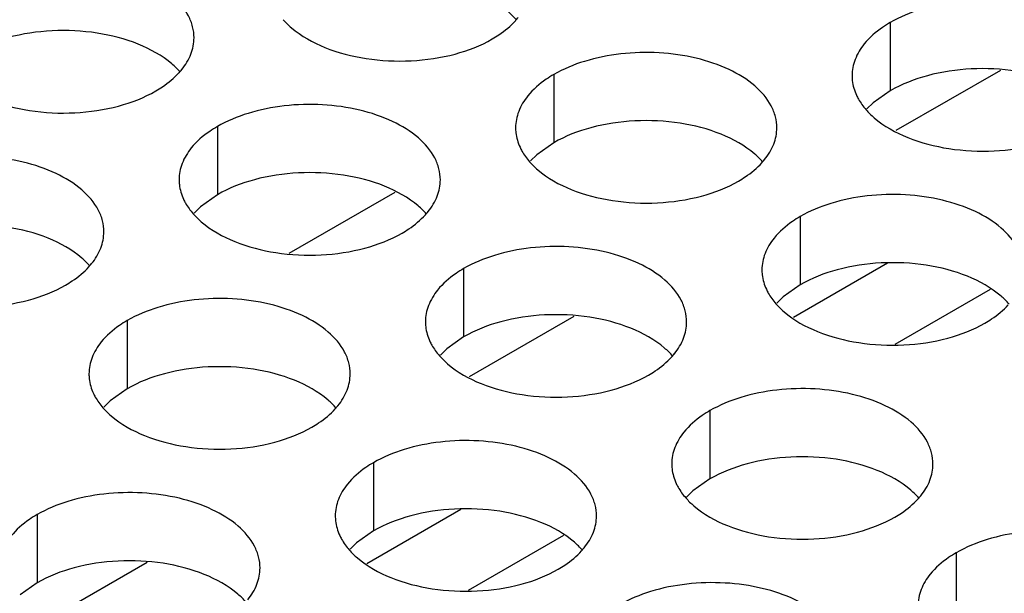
# Model space of a CAD drawing. Header units: inches. Extents: x 0 to 34, y 0 to 22.
# Tile 82 of 164: x 17.093 to 17.281, y 19.243 to 19.353. Entities that reach past the tile are written whole.
import ezdxf

# ---------------------------------------------------------------- set-up
doc = ezdxf.new("R2010")
doc.units = ezdxf.units.IN
doc.header["$LTSCALE"] = 1.87
doc.header["$MEASUREMENT"] = 0
doc.layers.get('0').update_dxf_attribs({"linetype": 'CONTINUOUS'})
doc.layers.add('02___PRT_ALL_AXES', color=7, linetype='CONTINUOUS')

msp = doc.modelspace()

# ---------------------------------------------------------------- linework, layer by layer
at = {"color": 7, "linetype": 'CONTINUOUS'}
for p, q in [((17.28067, 19.34361), (17.26067, 19.33206)), ((17.14457, 19.30858), (17.16482, 19.32026)), ((17.25908, 19.30665), (17.24106, 19.29624)), ((17.27871, 19.30165), (17.26044, 19.2911)), ((17.19902, 19.29646), (17.17902, 19.28492)), ((17.17743, 19.2595), (17.15941, 19.2491)), ((17.19706, 19.2545), (17.17879, 19.24396)), ((17.11737, 19.24932), (17.09737, 19.23777))]:
    msp.add_line(p, q, dxfattribs=at)
at = {"layer": '02___PRT_ALL_AXES', "color": 7, "linetype": 'CONTINUOUS'}
for p, q in [((17.2596, 19.35278), (17.2596, 19.33972)), ((17.19521, 19.34282), (17.19521, 19.32975)), ((17.2596, 19.33972), (17.25635, 19.3374)), ((17.25635, 19.3374), (17.25514, 19.33621)), ((17.13081, 19.33285), (17.13081, 19.31979)), ((17.19521, 19.32975), (17.19195, 19.32744)), ((17.19195, 19.32744), (17.19074, 19.32625)), ((17.13081, 19.31979), (17.12756, 19.31747)), ((17.12756, 19.31747), (17.12635, 19.31628)), ((17.24235, 19.3156), (17.24235, 19.30253)), ((17.17795, 19.30564), (17.17795, 19.29257)), ((17.24235, 19.30253), (17.23909, 19.30022)), ((17.23909, 19.30022), (17.23788, 19.29903)), ((17.11356, 19.29567), (17.11356, 19.28261)), ((17.17795, 19.29257), (17.1747, 19.29026)), ((17.1747, 19.29026), (17.17349, 19.28907)), ((17.11356, 19.28261), (17.1103, 19.28029)), ((17.1103, 19.28029), (17.10909, 19.2791)), ((17.22509, 19.27842), (17.22509, 19.26535)), ((17.1607, 19.26845), (17.1607, 19.25539)), ((17.22509, 19.26535), (17.22184, 19.26304)), ((17.22184, 19.26304), (17.22063, 19.26185)), ((17.0963, 19.25849), (17.0963, 19.24543)), ((17.1607, 19.25539), (17.15744, 19.25307)), ((17.15744, 19.25307), (17.15623, 19.25188)), ((17.27223, 19.2512), (17.27223, 19.23814)), ((17.0963, 19.24543), (17.09305, 19.24311))]:
    msp.add_line(p, q, dxfattribs=at)
at = {"layer": '02___PRT_ALL_AXES', "color": 3, "linetype": 'CONTINUOUS'}
for centre in [(17.1778, 19.36231), (17.11341, 19.35234), (17.22494, 19.33509), (17.16055, 19.32512), (17.09615, 19.31516), (17.20769, 19.29791), (17.1433, 19.28794), (17.25483, 19.27069), (17.19044, 19.26073)]:
    msp.add_arc(centre, 0.01363, 317.6963, 321.0163, dxfattribs=at)
for points, knots in [([(17.12635, 19.34986), (17.12635, 19.35057), (17.12616, 19.35203), (17.12501, 19.35494), (17.12209, 19.3583), (17.11707, 19.36135), (17.1108, 19.36345), (17.10377, 19.36443), (17.09655, 19.36424), (17.08972, 19.36287), (17.08552, 19.36114), (17.08367, 19.36007)], [0, 0, 0, 0, 0.042883, 0.087524, 0.186914, 0.304219, 0.43794, 0.582356, 0.729558, 0.871282, 1, 1, 1, 1]), ([(17.30228, 19.34256), (17.30228, 19.34327), (17.30209, 19.34473), (17.30094, 19.34764), (17.29802, 19.35101), (17.293, 19.35406), (17.28673, 19.35616), (17.2797, 19.35714), (17.27248, 19.35694), (17.26565, 19.35558), (17.26145, 19.35385), (17.2596, 19.35278)], [0, 0, 0, 0, 0.042883, 0.087524, 0.186914, 0.304219, 0.43794, 0.582356, 0.729558, 0.871282, 1, 1, 1, 1]), ([(17.14343, 19.35332), (17.14391, 19.35277), (17.14621, 19.35052), (17.1491, 19.34894), (17.15141, 19.348)], [0, 0, 0, 0, 0.226307, 1, 1, 1, 1]), ([(17.18342, 19.34962), (17.18386, 19.34987), (17.18547, 19.35087), (17.18695, 19.3521), (17.18789, 19.35313)], [0, 0, 0, 0, 0.265362, 1, 1, 1, 1]), ([(17.2596, 19.35278), (17.2591, 19.35249), (17.25728, 19.35134), (17.25562, 19.3499), (17.25462, 19.34867)], [0, 0, 0, 0, 0.268123, 1, 1, 1, 1]), ([(17.12401, 19.34377), (17.12473, 19.34466), (17.12591, 19.34658), (17.12635, 19.3488), (17.12635, 19.34986)], [0, 0, 0, 0, 0.520681, 1, 1, 1, 1]), ([(17.15141, 19.348), (17.15392, 19.34699), (17.15941, 19.34557), (17.16788, 19.34517), (17.17611, 19.34638), (17.18121, 19.34834), (17.18342, 19.34962)], [0, 0, 0, 0, 0.247189, 0.509885, 0.767301, 1, 1, 1, 1]), ([(17.25462, 19.34867), (17.2539, 19.34778), (17.25273, 19.34586), (17.25228, 19.34364), (17.25228, 19.34258)], [0, 0, 0, 0, 0.520681, 1, 1, 1, 1]), ([(17.23788, 19.3326), (17.23789, 19.33331), (17.2377, 19.33477), (17.23655, 19.33768), (17.23362, 19.34104), (17.2286, 19.34409), (17.22233, 19.34619), (17.21531, 19.34718), (17.20808, 19.34698), (17.20125, 19.34561), (17.19706, 19.34389), (17.19521, 19.34282)], [0, 0, 0, 0, 0.042883, 0.087524, 0.186914, 0.304219, 0.43794, 0.582356, 0.729558, 0.871282, 1, 1, 1, 1]), ([(17.11903, 19.33966), (17.11946, 19.33991), (17.12107, 19.34091), (17.12256, 19.34213), (17.12349, 19.34317)], [0, 0, 0, 0, 0.265362, 1, 1, 1, 1]), ([(17.19521, 19.34282), (17.19471, 19.34253), (17.19288, 19.34138), (17.19122, 19.33994), (17.19023, 19.33871)], [0, 0, 0, 0, 0.268123, 1, 1, 1, 1]), ([(17.25228, 19.34258), (17.25228, 19.34227), (17.25235, 19.34098), (17.25272, 19.33972), (17.25313, 19.33884)], [0, 0, 0, 0, 0.245663, 1, 1, 1, 1]), ([(17.08701, 19.33804), (17.08953, 19.33702), (17.09501, 19.33561), (17.10348, 19.3352), (17.11172, 19.33642), (17.11681, 19.33838), (17.11903, 19.33966)], [0, 0, 0, 0, 0.247189, 0.509885, 0.767301, 1, 1, 1, 1]), ([(17.19023, 19.33871), (17.18951, 19.33782), (17.18833, 19.3359), (17.18789, 19.33368), (17.18789, 19.33262)], [0, 0, 0, 0, 0.520681, 1, 1, 1, 1]), ([(17.25313, 19.33884), (17.25325, 19.33859), (17.25375, 19.33761), (17.25441, 19.3367), (17.25497, 19.33607)], [0, 0, 0, 0, 0.240409, 1, 1, 1, 1]), ([(17.17349, 19.32264), (17.17349, 19.32335), (17.1733, 19.32481), (17.17215, 19.32772), (17.16923, 19.33108), (17.16421, 19.33413), (17.15794, 19.33623), (17.15091, 19.33722), (17.14369, 19.33702), (17.13686, 19.33565), (17.13266, 19.33392), (17.13081, 19.33285)], [0, 0, 0, 0, 0.042883, 0.087524, 0.186914, 0.304219, 0.43794, 0.582356, 0.729558, 0.871282, 1, 1, 1, 1]), ([(17.25497, 19.33607), (17.25544, 19.33552), (17.25775, 19.33327), (17.26064, 19.33168), (17.26294, 19.33075)], [0, 0, 0, 0, 0.226307, 1, 1, 1, 1]), ([(17.13081, 19.33285), (17.13031, 19.33256), (17.12849, 19.33142), (17.12683, 19.32998), (17.12583, 19.32875)], [0, 0, 0, 0, 0.268123, 1, 1, 1, 1]), ([(17.18789, 19.33262), (17.18789, 19.3323), (17.18796, 19.33102), (17.18833, 19.32975), (17.18874, 19.32887)], [0, 0, 0, 0, 0.245663, 1, 1, 1, 1]), ([(17.23554, 19.32651), (17.23627, 19.3274), (17.23744, 19.32932), (17.23788, 19.33154), (17.23788, 19.3326)], [0, 0, 0, 0, 0.520681, 1, 1, 1, 1]), ([(17.26294, 19.33075), (17.26546, 19.32973), (17.27094, 19.32832), (17.27942, 19.32791), (17.28765, 19.32913), (17.29274, 19.33109), (17.29496, 19.33237)], [0, 0, 0, 0, 0.247189, 0.509885, 0.767301, 1, 1, 1, 1]), ([(17.12583, 19.32875), (17.12511, 19.32785), (17.12393, 19.32594), (17.12349, 19.32372), (17.12349, 19.32266)], [0, 0, 0, 0, 0.520681, 1, 1, 1, 1]), ([(17.18874, 19.32887), (17.18885, 19.32863), (17.18936, 19.32764), (17.19002, 19.32674), (17.19057, 19.3261)], [0, 0, 0, 0, 0.240409, 1, 1, 1, 1]), ([(17.10909, 19.31268), (17.1091, 19.31339), (17.10891, 19.31485), (17.10776, 19.31776), (17.10483, 19.32112), (17.09981, 19.32417), (17.09354, 19.32627), (17.08652, 19.32725), (17.07929, 19.32706), (17.07246, 19.32569), (17.06827, 19.32396), (17.06642, 19.32289)], [0, 0, 0, 0, 0.042883, 0.087524, 0.186914, 0.304219, 0.43794, 0.582356, 0.729558, 0.871282, 1, 1, 1, 1]), ([(17.19057, 19.3261), (17.19105, 19.32556), (17.19335, 19.3233), (17.19624, 19.32172), (17.19855, 19.32079)], [0, 0, 0, 0, 0.226307, 1, 1, 1, 1]), ([(17.23056, 19.3224), (17.231, 19.32265), (17.23261, 19.32366), (17.23409, 19.32488), (17.23503, 19.32591)], [0, 0, 0, 0, 0.265362, 1, 1, 1, 1]), ([(17.12349, 19.32266), (17.12349, 19.32234), (17.12356, 19.32106), (17.12393, 19.31979), (17.12434, 19.31891)], [0, 0, 0, 0, 0.245663, 1, 1, 1, 1]), ([(17.17115, 19.31655), (17.17187, 19.31744), (17.17305, 19.31936), (17.17349, 19.32158), (17.17349, 19.32264)], [0, 0, 0, 0, 0.520681, 1, 1, 1, 1]), ([(17.19855, 19.32079), (17.20106, 19.31977), (17.20655, 19.31836), (17.21502, 19.31795), (17.22325, 19.31917), (17.22835, 19.32112), (17.23056, 19.3224)], [0, 0, 0, 0, 0.247189, 0.509885, 0.767301, 1, 1, 1, 1]), ([(17.12434, 19.31891), (17.12445, 19.31867), (17.12496, 19.31768), (17.12562, 19.31678), (17.12618, 19.31614)], [0, 0, 0, 0, 0.240409, 1, 1, 1, 1]), ([(17.28503, 19.30538), (17.28503, 19.30609), (17.28484, 19.30755), (17.28369, 19.31046), (17.28076, 19.31383), (17.27574, 19.31687), (17.26947, 19.31897), (17.26245, 19.31996), (17.25522, 19.31976), (17.24839, 19.3184), (17.2442, 19.31667), (17.24235, 19.3156)], [0, 0, 0, 0, 0.042883, 0.087524, 0.186914, 0.304219, 0.43794, 0.582356, 0.729558, 0.871282, 1, 1, 1, 1]), ([(17.12618, 19.31614), (17.12665, 19.31559), (17.12896, 19.31334), (17.13185, 19.31175), (17.13415, 19.31082)], [0, 0, 0, 0, 0.226307, 1, 1, 1, 1]), ([(17.16617, 19.31244), (17.1666, 19.31269), (17.16821, 19.31369), (17.1697, 19.31492), (17.17063, 19.31595)], [0, 0, 0, 0, 0.265362, 1, 1, 1, 1]), ([(17.24235, 19.3156), (17.24185, 19.31531), (17.24002, 19.31416), (17.23836, 19.31272), (17.23737, 19.31149)], [0, 0, 0, 0, 0.268123, 1, 1, 1, 1]), ([(17.10675, 19.30658), (17.10748, 19.30748), (17.10865, 19.30939), (17.10909, 19.31162), (17.10909, 19.31268)], [0, 0, 0, 0, 0.520681, 1, 1, 1, 1]), ([(17.13415, 19.31082), (17.13667, 19.3098), (17.14215, 19.30839), (17.15063, 19.30798), (17.15886, 19.3092), (17.16395, 19.31116), (17.16617, 19.31244)], [0, 0, 0, 0, 0.247189, 0.509885, 0.767301, 1, 1, 1, 1]), ([(17.23737, 19.31149), (17.23665, 19.3106), (17.23547, 19.30868), (17.23503, 19.30646), (17.23503, 19.3054)], [0, 0, 0, 0, 0.520681, 1, 1, 1, 1]), ([(17.22063, 19.29542), (17.22063, 19.29613), (17.22044, 19.29759), (17.21929, 19.3005), (17.21637, 19.30386), (17.21135, 19.30691), (17.20508, 19.30901), (17.19805, 19.31), (17.19083, 19.3098), (17.184, 19.30843), (17.1798, 19.3067), (17.17795, 19.30564)], [0, 0, 0, 0, 0.042883, 0.087524, 0.186914, 0.304219, 0.43794, 0.582356, 0.729558, 0.871282, 1, 1, 1, 1]), ([(17.10177, 19.30248), (17.10221, 19.30273), (17.10382, 19.30373), (17.1053, 19.30495), (17.10624, 19.30598)], [0, 0, 0, 0, 0.265362, 1, 1, 1, 1]), ([(17.17795, 19.30564), (17.17745, 19.30535), (17.17563, 19.3042), (17.17397, 19.30276), (17.17297, 19.30153)], [0, 0, 0, 0, 0.268123, 1, 1, 1, 1]), ([(17.23503, 19.3054), (17.23503, 19.30509), (17.2351, 19.3038), (17.23547, 19.30254), (17.23588, 19.30166)], [0, 0, 0, 0, 0.245663, 1, 1, 1, 1]), ([(17.06976, 19.30086), (17.07227, 19.29984), (17.07776, 19.29843), (17.08623, 19.29802), (17.09446, 19.29924), (17.09956, 19.3012), (17.10177, 19.30248)], [0, 0, 0, 0, 0.247189, 0.509885, 0.767301, 1, 1, 1, 1]), ([(17.17297, 19.30153), (17.17225, 19.30064), (17.17108, 19.29872), (17.17063, 19.2965), (17.17063, 19.29544)], [0, 0, 0, 0, 0.520681, 1, 1, 1, 1]), ([(17.23588, 19.30166), (17.23599, 19.30141), (17.2365, 19.30043), (17.23716, 19.29952), (17.23771, 19.29889)], [0, 0, 0, 0, 0.240409, 1, 1, 1, 1]), ([(17.15624, 19.28546), (17.15624, 19.28617), (17.15605, 19.28763), (17.1549, 19.29054), (17.15197, 19.2939), (17.14695, 19.29695), (17.14068, 19.29905), (17.13366, 19.30004), (17.12643, 19.29984), (17.1196, 19.29847), (17.11541, 19.29674), (17.11356, 19.29567)], [0, 0, 0, 0, 0.042883, 0.087524, 0.186914, 0.304219, 0.43794, 0.582356, 0.729558, 0.871282, 1, 1, 1, 1]), ([(17.23771, 19.29889), (17.23819, 19.29834), (17.24049, 19.29609), (17.24338, 19.2945), (17.24569, 19.29357)], [0, 0, 0, 0, 0.226307, 1, 1, 1, 1]), ([(17.2777, 19.29518), (17.27814, 19.29544), (17.27975, 19.29644), (17.28123, 19.29766), (17.28217, 19.29869)], [0, 0, 0, 0, 0.265362, 1, 1, 1, 1]), ([(17.11356, 19.29567), (17.11306, 19.29538), (17.11123, 19.29424), (17.10957, 19.29279), (17.10858, 19.29157)], [0, 0, 0, 0, 0.268123, 1, 1, 1, 1]), ([(17.17063, 19.29544), (17.17063, 19.29512), (17.1707, 19.29384), (17.17107, 19.29257), (17.17148, 19.29169)], [0, 0, 0, 0, 0.245663, 1, 1, 1, 1]), ([(17.21829, 19.28933), (17.21901, 19.29022), (17.22019, 19.29214), (17.22063, 19.29436), (17.22063, 19.29542)], [0, 0, 0, 0, 0.520681, 1, 1, 1, 1]), ([(17.24569, 19.29357), (17.24821, 19.29255), (17.25369, 19.29114), (17.26216, 19.29073), (17.27039, 19.29195), (17.27549, 19.29391), (17.2777, 19.29518)], [0, 0, 0, 0, 0.247189, 0.509885, 0.767301, 1, 1, 1, 1]), ([(17.10858, 19.29157), (17.10786, 19.29067), (17.10668, 19.28876), (17.10624, 19.28653), (17.10624, 19.28548)], [0, 0, 0, 0, 0.520681, 1, 1, 1, 1]), ([(17.17148, 19.29169), (17.1716, 19.29145), (17.1721, 19.29046), (17.17276, 19.28956), (17.17332, 19.28892)], [0, 0, 0, 0, 0.240409, 1, 1, 1, 1]), ([(17.17332, 19.28892), (17.17379, 19.28838), (17.1761, 19.28612), (17.17899, 19.28454), (17.18129, 19.2836)], [0, 0, 0, 0, 0.226307, 1, 1, 1, 1]), ([(17.21331, 19.28522), (17.21374, 19.28547), (17.21535, 19.28648), (17.21684, 19.2877), (17.21777, 19.28873)], [0, 0, 0, 0, 0.265362, 1, 1, 1, 1]), ([(17.10624, 19.28548), (17.10624, 19.28516), (17.10631, 19.28387), (17.10668, 19.28261), (17.10709, 19.28173)], [0, 0, 0, 0, 0.245663, 1, 1, 1, 1]), ([(17.15389, 19.27937), (17.15462, 19.28026), (17.15579, 19.28218), (17.15623, 19.2844), (17.15624, 19.28546)], [0, 0, 0, 0, 0.520681, 1, 1, 1, 1]), ([(17.18129, 19.2836), (17.18381, 19.28259), (17.18929, 19.28118), (17.19777, 19.28077), (17.206, 19.28199), (17.21109, 19.28394), (17.21331, 19.28522)], [0, 0, 0, 0, 0.247189, 0.509885, 0.767301, 1, 1, 1, 1]), ([(17.26777, 19.2682), (17.26777, 19.26891), (17.26758, 19.27037), (17.26643, 19.27328), (17.26351, 19.27664), (17.25849, 19.27969), (17.25222, 19.28179), (17.24519, 19.28278), (17.23797, 19.28258), (17.23114, 19.28121), (17.22694, 19.27949), (17.22509, 19.27842)], [0, 0, 0, 0, 0.042883, 0.087524, 0.186914, 0.304219, 0.43794, 0.582356, 0.729558, 0.871282, 1, 1, 1, 1]), ([(17.10709, 19.28173), (17.1072, 19.28149), (17.10771, 19.2805), (17.10837, 19.27959), (17.10892, 19.27896)], [0, 0, 0, 0, 0.240409, 1, 1, 1, 1]), ([(17.10892, 19.27896), (17.1094, 19.27841), (17.1117, 19.27616), (17.11459, 19.27457), (17.1169, 19.27364)], [0, 0, 0, 0, 0.226307, 1, 1, 1, 1]), ([(17.14891, 19.27526), (17.14935, 19.27551), (17.15096, 19.27651), (17.15244, 19.27774), (17.15338, 19.27877)], [0, 0, 0, 0, 0.265362, 1, 1, 1, 1]), ([(17.22509, 19.27842), (17.22459, 19.27813), (17.22277, 19.27698), (17.22111, 19.27554), (17.22011, 19.27431)], [0, 0, 0, 0, 0.268123, 1, 1, 1, 1]), ([(17.1169, 19.27364), (17.11942, 19.27262), (17.1249, 19.27121), (17.13337, 19.2708), (17.1416, 19.27202), (17.1467, 19.27398), (17.14891, 19.27526)], [0, 0, 0, 0, 0.247189, 0.509885, 0.767301, 1, 1, 1, 1]), ([(17.22011, 19.27431), (17.21939, 19.27342), (17.21822, 19.2715), (17.21777, 19.26928), (17.21777, 19.26822)], [0, 0, 0, 0, 0.520681, 1, 1, 1, 1]), ([(17.20338, 19.25824), (17.20338, 19.25895), (17.20319, 19.26041), (17.20204, 19.26332), (17.19911, 19.26668), (17.19409, 19.26973), (17.18782, 19.27183), (17.1808, 19.27282), (17.17357, 19.27262), (17.16674, 19.27125), (17.16255, 19.26952), (17.1607, 19.26845)], [0, 0, 0, 0, 0.042883, 0.087524, 0.186914, 0.304219, 0.43794, 0.582356, 0.729558, 0.871282, 1, 1, 1, 1]), ([(17.1607, 19.26845), (17.1602, 19.26817), (17.15837, 19.26702), (17.15671, 19.26558), (17.15572, 19.26435)], [0, 0, 0, 0, 0.268123, 1, 1, 1, 1]), ([(17.21777, 19.26822), (17.21777, 19.2679), (17.21784, 19.26662), (17.21822, 19.26535), (17.21862, 19.26447)], [0, 0, 0, 0, 0.245663, 1, 1, 1, 1]), ([(17.26543, 19.26211), (17.26615, 19.263), (17.26733, 19.26492), (17.26777, 19.26714), (17.26777, 19.2682)], [0, 0, 0, 0, 0.520681, 1, 1, 1, 1]), ([(17.15572, 19.26435), (17.155, 19.26345), (17.15382, 19.26154), (17.15338, 19.25932), (17.15338, 19.25826)], [0, 0, 0, 0, 0.520681, 1, 1, 1, 1]), ([(17.21862, 19.26447), (17.21874, 19.26423), (17.21924, 19.26325), (17.2199, 19.26234), (17.22046, 19.2617)], [0, 0, 0, 0, 0.240409, 1, 1, 1, 1]), ([(17.13898, 19.24828), (17.13898, 19.24899), (17.13879, 19.25045), (17.13764, 19.25336), (17.13472, 19.25672), (17.1297, 19.25977), (17.12343, 19.26187), (17.1164, 19.26285), (17.10918, 19.26266), (17.10235, 19.26129), (17.09815, 19.25956), (17.0963, 19.25849)], [0, 0, 0, 0, 0.042883, 0.087524, 0.186914, 0.304219, 0.43794, 0.582356, 0.729558, 0.871282, 1, 1, 1, 1]), ([(17.22046, 19.2617), (17.22093, 19.26116), (17.22324, 19.2589), (17.22613, 19.25732), (17.22843, 19.25639)], [0, 0, 0, 0, 0.226307, 1, 1, 1, 1]), ([(17.26045, 19.258), (17.26089, 19.25826), (17.2625, 19.25926), (17.26398, 19.26048), (17.26491, 19.26151)], [0, 0, 0, 0, 0.265362, 1, 1, 1, 1]), ([(17.0963, 19.25849), (17.0958, 19.2582), (17.09398, 19.25706), (17.09232, 19.25561), (17.09132, 19.25439)], [0, 0, 0, 0, 0.268123, 1, 1, 1, 1]), ([(17.15338, 19.25826), (17.15338, 19.25794), (17.15345, 19.25666), (17.15382, 19.25539), (17.15423, 19.25451)], [0, 0, 0, 0, 0.245663, 1, 1, 1, 1]), ([(17.20103, 19.25215), (17.20176, 19.25304), (17.20293, 19.25496), (17.20338, 19.25718), (17.20338, 19.25824)], [0, 0, 0, 0, 0.520681, 1, 1, 1, 1]), ([(17.22843, 19.25639), (17.23095, 19.25537), (17.23643, 19.25396), (17.24491, 19.25355), (17.25314, 19.25477), (17.25823, 19.25673), (17.26045, 19.258)], [0, 0, 0, 0, 0.247189, 0.509885, 0.767301, 1, 1, 1, 1]), ([(17.15423, 19.25451), (17.15434, 19.25427), (17.15485, 19.25328), (17.15551, 19.25238), (17.15606, 19.25174)], [0, 0, 0, 0, 0.240409, 1, 1, 1, 1]), ([(17.31491, 19.24098), (17.31491, 19.24169), (17.31472, 19.24315), (17.31357, 19.24606), (17.31065, 19.24943), (17.30563, 19.25248), (17.29936, 19.25458), (17.29233, 19.25556), (17.28511, 19.25536), (17.27828, 19.254), (17.27409, 19.25227), (17.27223, 19.2512)], [0, 0, 0, 0, 0.042883, 0.087524, 0.186914, 0.304219, 0.43794, 0.582356, 0.729558, 0.871282, 1, 1, 1, 1]), ([(17.15606, 19.25174), (17.15654, 19.25119), (17.15884, 19.24894), (17.16173, 19.24736), (17.16404, 19.24642)], [0, 0, 0, 0, 0.226307, 1, 1, 1, 1]), ([(17.19605, 19.24804), (17.19649, 19.24829), (17.1981, 19.24929), (17.19958, 19.25052), (17.20052, 19.25155)], [0, 0, 0, 0, 0.265362, 1, 1, 1, 1]), ([(17.27223, 19.2512), (17.27173, 19.25091), (17.26991, 19.24976), (17.26825, 19.24832), (17.26725, 19.24709)], [0, 0, 0, 0, 0.268123, 1, 1, 1, 1]), ([(17.13664, 19.24219), (17.13736, 19.24308), (17.13854, 19.245), (17.13898, 19.24722), (17.13898, 19.24828)], [0, 0, 0, 0, 0.520681, 1, 1, 1, 1]), ([(17.16404, 19.24642), (17.16656, 19.24541), (17.17204, 19.24399), (17.18051, 19.24359), (17.18875, 19.2448), (17.19384, 19.24676), (17.19605, 19.24804)], [0, 0, 0, 0, 0.247189, 0.509885, 0.767301, 1, 1, 1, 1]), ([(17.26725, 19.24709), (17.26653, 19.2462), (17.26536, 19.24428), (17.26491, 19.24206), (17.26491, 19.241)], [0, 0, 0, 0, 0.520681, 1, 1, 1, 1]), ([(17.25052, 19.23102), (17.25052, 19.23173), (17.25033, 19.23319), (17.24918, 19.2361), (17.24625, 19.23946), (17.24123, 19.24251), (17.23497, 19.24461), (17.22794, 19.2456), (17.22071, 19.2454), (17.21388, 19.24403), (17.20969, 19.24231), (17.20784, 19.24124)], [0, 0, 0, 0, 0.042883, 0.087524, 0.186914, 0.304219, 0.43794, 0.582356, 0.729558, 0.871282, 1, 1, 1, 1])]:
    msp.add_open_spline(points, degree=3, knots=knots, dxfattribs=at)
at = {"layer": '02___PRT_ALL_AXES', "color": 7, "linetype": 'CONTINUOUS'}
for points, knots in [([(17.18806, 19.35327), (17.18758, 19.35382), (17.18528, 19.35607), (17.18239, 19.35766), (17.18008, 19.35859)], [0, 0, 0, 0, 0.226307, 1, 1, 1, 1]), ([(17.11569, 19.34863), (17.11317, 19.34964), (17.10769, 19.35106), (17.09922, 19.35146), (17.09098, 19.35025), (17.08589, 19.34829), (17.08367, 19.34701)], [0, 0, 0, 0, 0.247189, 0.509885, 0.767301, 1, 1, 1, 1]), ([(17.12367, 19.34331), (17.12319, 19.34386), (17.12088, 19.34611), (17.11799, 19.34769), (17.11569, 19.34863)], [0, 0, 0, 0, 0.226307, 1, 1, 1, 1]), ([(17.29162, 19.34133), (17.2891, 19.34235), (17.28362, 19.34376), (17.27515, 19.34417), (17.26691, 19.34295), (17.26182, 19.34099), (17.2596, 19.33972)], [0, 0, 0, 0, 0.247189, 0.509885, 0.767301, 1, 1, 1, 1]), ([(17.22723, 19.33137), (17.22471, 19.33239), (17.21922, 19.3338), (17.21075, 19.33421), (17.20252, 19.33299), (17.19742, 19.33103), (17.19521, 19.32975)], [0, 0, 0, 0, 0.247189, 0.509885, 0.767301, 1, 1, 1, 1]), ([(17.2352, 19.32605), (17.23472, 19.3266), (17.23242, 19.32885), (17.22953, 19.33044), (17.22723, 19.33137)], [0, 0, 0, 0, 0.226307, 1, 1, 1, 1]), ([(17.16283, 19.32141), (17.16031, 19.32243), (17.15483, 19.32384), (17.14636, 19.32425), (17.13812, 19.32303), (17.13303, 19.32107), (17.13081, 19.31979)], [0, 0, 0, 0, 0.247189, 0.509885, 0.767301, 1, 1, 1, 1]), ([(17.17081, 19.31609), (17.17033, 19.31664), (17.16802, 19.31889), (17.16513, 19.32048), (17.16283, 19.32141)], [0, 0, 0, 0, 0.226307, 1, 1, 1, 1]), ([(17.09844, 19.31145), (17.09592, 19.31246), (17.09043, 19.31387), (17.08196, 19.31428), (17.07373, 19.31306), (17.06863, 19.31111), (17.06642, 19.30983)], [0, 0, 0, 0, 0.247189, 0.509885, 0.767301, 1, 1, 1, 1]), ([(17.10641, 19.30613), (17.10593, 19.30667), (17.10363, 19.30893), (17.10074, 19.31051), (17.09844, 19.31145)], [0, 0, 0, 0, 0.226307, 1, 1, 1, 1]), ([(17.27437, 19.30415), (17.27185, 19.30517), (17.26636, 19.30658), (17.25789, 19.30699), (17.24966, 19.30577), (17.24456, 19.30381), (17.24235, 19.30253)], [0, 0, 0, 0, 0.247189, 0.509885, 0.767301, 1, 1, 1, 1]), ([(17.28234, 19.29883), (17.28186, 19.29938), (17.27956, 19.30163), (17.27667, 19.30322), (17.27437, 19.30415)], [0, 0, 0, 0, 0.226307, 1, 1, 1, 1]), ([(17.20997, 19.29419), (17.20745, 19.29521), (17.20197, 19.29662), (17.1935, 19.29703), (17.18526, 19.29581), (17.18017, 19.29385), (17.17795, 19.29257)], [0, 0, 0, 0, 0.247189, 0.509885, 0.767301, 1, 1, 1, 1]), ([(17.21795, 19.28887), (17.21747, 19.28942), (17.21516, 19.29167), (17.21227, 19.29326), (17.20997, 19.29419)], [0, 0, 0, 0, 0.226307, 1, 1, 1, 1]), ([(17.14558, 19.28423), (17.14306, 19.28525), (17.13757, 19.28666), (17.1291, 19.28707), (17.12087, 19.28585), (17.11577, 19.28389), (17.11356, 19.28261)], [0, 0, 0, 0, 0.247189, 0.509885, 0.767301, 1, 1, 1, 1]), ([(17.15355, 19.27891), (17.15307, 19.27946), (17.15077, 19.28171), (17.14788, 19.2833), (17.14558, 19.28423)], [0, 0, 0, 0, 0.226307, 1, 1, 1, 1]), ([(17.25711, 19.26697), (17.25459, 19.26799), (17.24911, 19.2694), (17.24064, 19.26981), (17.2324, 19.26859), (17.22731, 19.26663), (17.22509, 19.26535)], [0, 0, 0, 0, 0.247189, 0.509885, 0.767301, 1, 1, 1, 1]), ([(17.26509, 19.26165), (17.26461, 19.2622), (17.2623, 19.26445), (17.25942, 19.26604), (17.25711, 19.26697)], [0, 0, 0, 0, 0.226307, 1, 1, 1, 1]), ([(17.19272, 19.25701), (17.1902, 19.25803), (17.18472, 19.25944), (17.17624, 19.25985), (17.16801, 19.25863), (17.16291, 19.25667), (17.1607, 19.25539)], [0, 0, 0, 0, 0.247189, 0.509885, 0.767301, 1, 1, 1, 1]), ([(17.20069, 19.25169), (17.20021, 19.25224), (17.19791, 19.25449), (17.19502, 19.25608), (17.19272, 19.25701)], [0, 0, 0, 0, 0.226307, 1, 1, 1, 1]), ([(17.12832, 19.24705), (17.1258, 19.24806), (17.12032, 19.24948), (17.11185, 19.24988), (17.10361, 19.24867), (17.09852, 19.24671), (17.0963, 19.24543)], [0, 0, 0, 0, 0.247189, 0.509885, 0.767301, 1, 1, 1, 1]), ([(17.1363, 19.24173), (17.13582, 19.24228), (17.13351, 19.24453), (17.13063, 19.24611), (17.12832, 19.24705)], [0, 0, 0, 0, 0.226307, 1, 1, 1, 1])]:
    msp.add_open_spline(points, degree=3, knots=knots, dxfattribs=at)

doc.saveas('drawing.dxf')
